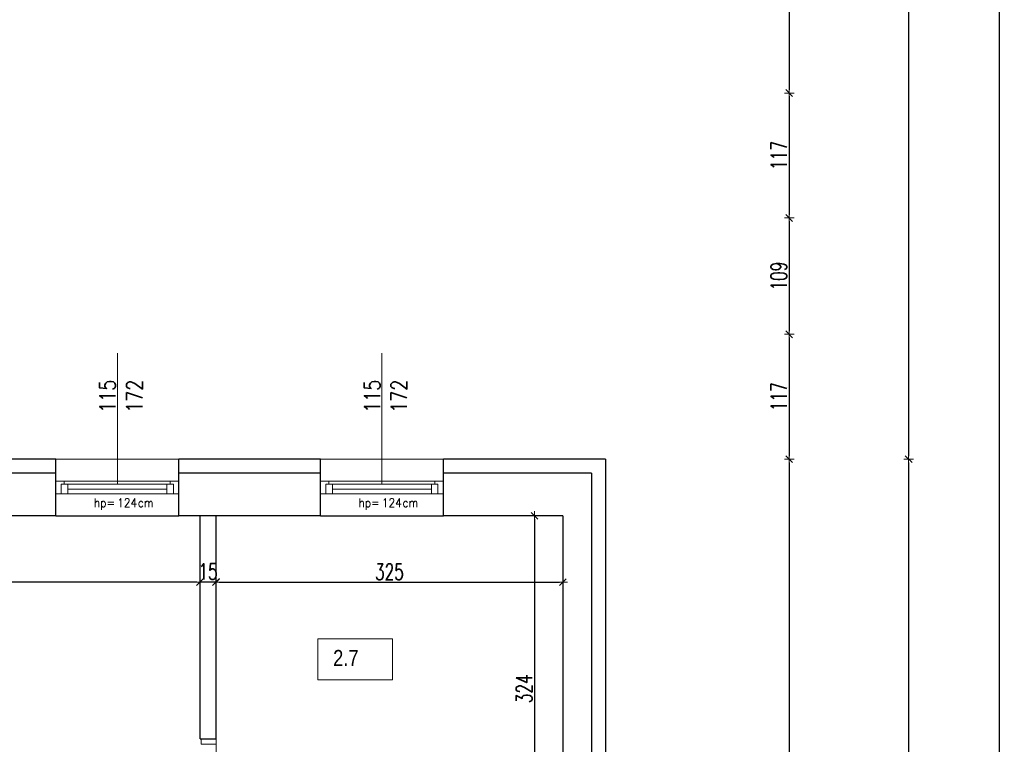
# Model space of a CAD drawing. Header units: millimetres. Extents: x 64838 to 107664, y -36848 to 0.
# Tile 99 of 109: x 91937 to 92860, y -29804 to -29126. Entities that reach past the tile are written whole.
import ezdxf

# ---------------------------------------------------------------- set-up
doc = ezdxf.new("R2010")
doc.units = ezdxf.units.MM
doc.layers.get('Defpoints').update_dxf_attribs({"color": 30})
for name, color, linetype, lineweight in [('J opisy', 7, 'Continuous', 9), ('J stolarka_okna', 144, 'Continuous', 0), ('J wymiary', 1, 'Continuous', 9), ('OPIS', 7, 'Continuous', 5), ('sciany', 252, 'Continuous', 30)]:
    doc.layers.add(name, color=color, linetype=linetype, lineweight=lineweight)
doc.styles.add('ADESK2', font='simplex', dxfattribs={"width": 0.7})
doc.styles.add('MtXpl_simplex_shx', font='simplex.shx')
doc.styles.get("Standard").update_dxf_attribs({"font": 'arial.ttf'})
doc.dimstyles.new('1-100', dxfattribs={"dimscale": 1.5, "dimtxt": 10, "dimasz": 2, "dimexe": 1, "dimexo": 1, "dimgap": 1.5, "dimtad": 1, "dimdec": 0, "dimrnd": 0.5, "dimdsep": 46, "dimtxsty": 'ADESK2', "dimblk": 'wymiar', "dimcen": -1, "dimdle": 5, "dimse1": 1, "dimse2": 1, "dimclrd": 256, "dimclre": 256, "dimclrt": 256, "dimadec": 0, "dimazin": 0, "dimtfac": 1, "dimtdec": 0, "dimtix": 1, "dimtmove": 0, "dimatfit": 3, "dimfxl": 20, "dimfxlon": 1, "dimtolj": 1, "dimtzin": 0, "dimarcsym": 0})

# ---------------------------------------------------------------- blocks, each defined once
blk = doc.blocks.new('okno 115')
at = {"layer": 'J stolarka_okna', "linetype": 'Continuous', "lineweight": 9}
for p, q in [((62489.39, -26348.05), (62374.39, -26348.05)), ((62374.39, -26348.05), (62374.39, -26360.05)), ((62379.39, -26354.05), (62379.39, -26351.05)), ((62379.39, -26351.05), (62385.39, -26351.05)), ((62382.18, -26351.05), (62382.18, -26348.05)), ((62385.39, -26351.05), (62385.39, -26360.05)), ((62385.39, -26351.05), (62478.39, -26351.05)), ((62478.39, -26360.05), (62478.39, -26351.05)), ((62484.39, -26351.05), (62478.39, -26351.05)), ((62481.39, -26351.05), (62481.39, -26348.05)), ((62484.39, -26354.05), (62484.39, -26351.05)), ((62489.39, -26360.05), (62489.39, -26348.05)), ((62374.39, -26360.05), (62489.39, -26360.05)), ((62379.39, -26354.05), (62379.39, -26360.05)), ((62385.39, -26355.55), (62478.39, -26355.55)), ((62484.39, -26360.05), (62484.39, -26354.05))]:
    blk.add_line(p, q, dxfattribs=at)
blk = doc.blocks.new('wymiar')
for p, q in [((1.5, 0), (-1.5, 0)), ((1.06, 1.06), (-1.06, -1.06)), ((0, 1.5), (0, -1.5))]:
    blk.add_line(p, q)
blk = doc.blocks.new('*D1271')
at = {"layer": 'Defpoints', "color": 0, "ltscale": 4}
for p in [(92446.27, -29652.69), (92121.27, -29786.85), (92446.27, -29786.85)]:
    blk.add_point(p, dxfattribs=at)
at = {"layer": 'J wymiary', "lineweight": -2}
blk.add_line((92124.27, -29652.69), (92443.27, -29652.69), dxfattribs=at)
at = {"layer": 'J wymiary', "lineweight": -2, "ltscale": 4, "xscale": 3, "yscale": 3, "zscale": 3, "rotation": 180}
blk.add_blockref('wymiar', (92121.27, -29652.69), dxfattribs=at)
at = {"layer": 'J wymiary', "lineweight": -2, "ltscale": 4, "xscale": 3, "yscale": 3, "zscale": 3}
blk.add_blockref('wymiar', (92446.27, -29652.69), dxfattribs=at)
at = {"layer": 'J wymiary', "ltscale": 4, "insert": (92283.77, -29642.94), "char_height": 15, "attachment_point": 5, "style": 'ADESK2'}
blk.add_mtext('\\A1;325', dxfattribs=at)
blk = doc.blocks.new('*D1272')
at = {"layer": 'Defpoints', "color": 0, "ltscale": 4}
for p in [(91186.27, -29590.48), (92106.27, -29590.48), (91186.27, -29652.48)]:
    blk.add_point(p, dxfattribs=at)
at = {"layer": 'J wymiary', "lineweight": -2}
blk.add_line((92103.27, -29652.48), (91189.27, -29652.48), dxfattribs=at)
at = {"layer": 'J wymiary', "lineweight": -2, "ltscale": 4, "xscale": 3, "yscale": 3, "zscale": 3, "rotation": 180}
blk.add_blockref('wymiar', (91186.27, -29652.48), dxfattribs=at)
at = {"layer": 'J wymiary', "lineweight": -2, "ltscale": 4, "xscale": 3, "yscale": 3, "zscale": 3}
blk.add_blockref('wymiar', (92106.27, -29652.48), dxfattribs=at)
at = {"layer": 'J wymiary', "ltscale": 4, "insert": (91646.27, -29642.73), "char_height": 15, "attachment_point": 5, "style": 'ADESK2'}
blk.add_mtext('\\A1;920', dxfattribs=at)
blk = doc.blocks.new('*D1289')
at = {"layer": 'Defpoints', "color": 0, "ltscale": 4}
for p in [(92106.27, -29652.48), (92106.27, -29652.48), (92121.27, -29652.69)]:
    blk.add_point(p, dxfattribs=at)
at = {"layer": 'J wymiary', "lineweight": -2}
for p, q in [((92103.27, -29652.48), (92100.27, -29652.48)), ((92121.27, -29652.48), (92106.27, -29652.48)), ((92124.27, -29652.48), (92127.27, -29652.48))]:
    blk.add_line(p, q, dxfattribs=at)
at = {"layer": 'J wymiary', "lineweight": -2, "ltscale": 4, "xscale": 3, "yscale": 3, "zscale": 3}
blk.add_blockref('wymiar', (92106.27, -29652.48), dxfattribs=at)
at = {"layer": 'J wymiary', "lineweight": -2, "ltscale": 4, "xscale": 3, "yscale": 3, "zscale": 3, "rotation": 180}
blk.add_blockref('wymiar', (92121.27, -29652.48), dxfattribs=at)
at = {"layer": 'J wymiary', "ltscale": 4, "insert": (92113.77, -29642.73), "char_height": 15, "attachment_point": 5, "style": 'ADESK2'}
blk.add_mtext('\\A1;15', dxfattribs=at)
blk = doc.blocks.new('*D1293')
at = {"layer": 'Defpoints', "color": 0, "ltscale": 4}
for p in [(92446.27, -29590.48), (92419.75, -29914.48), (92446.27, -29914.48)]:
    blk.add_point(p, dxfattribs=at)
at = {"layer": 'J wymiary', "lineweight": -2}
blk.add_line((92419.75, -29593.48), (92419.75, -29911.48), dxfattribs=at)
at = {"layer": 'J wymiary', "lineweight": -2, "ltscale": 4, "xscale": 3, "yscale": 3, "zscale": 3}
for p, rotation in [((92419.75, -29590.48), 90), ((92419.75, -29914.48), 270)]:
    blk.add_blockref('wymiar', p, dxfattribs=dict(at, rotation=rotation))
at = {"layer": 'J wymiary', "ltscale": 4, "insert": (92410, -29752.48), "char_height": 15, "attachment_point": 5, "rotation": 90, "style": 'ADESK2'}
blk.add_mtext('\\A1;324', dxfattribs=at)
blk = doc.blocks.new('*D1483')
at = {"layer": 'Defpoints', "color": 0, "ltscale": 4}
for p in [(92334.27, -27365), (92334.27, -29537.48), (92486.27, -29537.48)]:
    blk.add_point(p, dxfattribs=at)
at = {"layer": 'J wymiary', "lineweight": -2}
blk.add_line((92483.27, -27365), (92337.27, -27365), dxfattribs=at)
at = {"layer": 'J wymiary', "lineweight": -2, "ltscale": 4, "xscale": 3, "yscale": 3, "zscale": 3, "rotation": 180}
blk.add_blockref('wymiar', (92334.27, -27365), dxfattribs=at)
at = {"layer": 'J wymiary', "lineweight": -2, "ltscale": 4, "xscale": 3, "yscale": 3, "zscale": 3}
blk.add_blockref('wymiar', (92486.27, -27365), dxfattribs=at)
at = {"layer": 'J wymiary', "ltscale": 4, "insert": (92410.27, -27355.25), "char_height": 15, "attachment_point": 5, "style": 'ADESK2'}
blk.add_mtext('\\A1;152', dxfattribs=at)
blk = doc.blocks.new('*D1484')
at = {"layer": 'Defpoints', "color": 0, "ltscale": 4}
for p in [(92219.27, -27365), (92219.27, -29544.8), (92334.27, -29537.48)]:
    blk.add_point(p, dxfattribs=at)
at = {"layer": 'J wymiary', "lineweight": -2}
blk.add_line((92331.27, -27365), (92222.27, -27365), dxfattribs=at)
at = {"layer": 'J wymiary', "lineweight": -2, "ltscale": 4, "xscale": 3, "yscale": 3, "zscale": 3, "rotation": 180}
blk.add_blockref('wymiar', (92219.27, -27365), dxfattribs=at)
at = {"layer": 'J wymiary', "lineweight": -2, "ltscale": 4, "xscale": 3, "yscale": 3, "zscale": 3}
blk.add_blockref('wymiar', (92334.27, -27365), dxfattribs=at)
at = {"layer": 'J wymiary', "ltscale": 4, "insert": (92276.77, -27355.25), "char_height": 15, "attachment_point": 5, "style": 'ADESK2'}
blk.add_mtext('\\A1;115', dxfattribs=at)
blk = doc.blocks.new('*D1485')
at = {"layer": 'Defpoints', "color": 0, "ltscale": 4}
for p in [(92086.27, -27365), (92086.27, -29543.73), (92219.27, -29544.8)]:
    blk.add_point(p, dxfattribs=at)
at = {"layer": 'J wymiary', "lineweight": -2}
blk.add_line((92216.27, -27365), (92089.27, -27365), dxfattribs=at)
at = {"layer": 'J wymiary', "lineweight": -2, "ltscale": 4, "xscale": 3, "yscale": 3, "zscale": 3, "rotation": 180}
blk.add_blockref('wymiar', (92086.27, -27365), dxfattribs=at)
at = {"layer": 'J wymiary', "lineweight": -2, "ltscale": 4, "xscale": 3, "yscale": 3, "zscale": 3}
blk.add_blockref('wymiar', (92219.27, -27365), dxfattribs=at)
at = {"layer": 'J wymiary', "ltscale": 4, "insert": (92152.77, -27355.25), "char_height": 15, "attachment_point": 5, "style": 'ADESK2'}
blk.add_mtext('\\A1;133', dxfattribs=at)
blk = doc.blocks.new('*D1486')
at = {"layer": 'Defpoints', "color": 0, "ltscale": 4}
for p in [(91971.27, -27365), (91971.27, -29543.73), (92086.27, -29543.73)]:
    blk.add_point(p, dxfattribs=at)
at = {"layer": 'J wymiary', "lineweight": -2}
blk.add_line((92083.27, -27365), (91974.27, -27365), dxfattribs=at)
at = {"layer": 'J wymiary', "lineweight": -2, "ltscale": 4, "xscale": 3, "yscale": 3, "zscale": 3, "rotation": 180}
blk.add_blockref('wymiar', (91971.27, -27365), dxfattribs=at)
at = {"layer": 'J wymiary', "lineweight": -2, "ltscale": 4, "xscale": 3, "yscale": 3, "zscale": 3}
blk.add_blockref('wymiar', (92086.27, -27365), dxfattribs=at)
at = {"layer": 'J wymiary', "ltscale": 4, "insert": (92028.77, -27355.25), "char_height": 15, "attachment_point": 5, "style": 'ADESK2'}
blk.add_mtext('\\A1;115', dxfattribs=at)
blk = doc.blocks.new('*D1487')
at = {"layer": 'Defpoints', "color": 0, "ltscale": 4}
for p in [(91843.27, -27365), (91843.27, -29543.01), (91971.27, -29543.73)]:
    blk.add_point(p, dxfattribs=at)
at = {"layer": 'J wymiary', "lineweight": -2}
blk.add_line((91968.27, -27365), (91846.27, -27365), dxfattribs=at)
at = {"layer": 'J wymiary', "lineweight": -2, "ltscale": 4, "xscale": 3, "yscale": 3, "zscale": 3, "rotation": 180}
blk.add_blockref('wymiar', (91843.27, -27365), dxfattribs=at)
at = {"layer": 'J wymiary', "lineweight": -2, "ltscale": 4, "xscale": 3, "yscale": 3, "zscale": 3}
blk.add_blockref('wymiar', (91971.27, -27365), dxfattribs=at)
at = {"layer": 'J wymiary', "ltscale": 4, "insert": (91907.27, -27355.25), "char_height": 15, "attachment_point": 5, "style": 'ADESK2'}
blk.add_mtext('\\A1;128', dxfattribs=at)
blk = doc.blocks.new('*D1513')
at = {"layer": 'Defpoints', "color": 0, "ltscale": 4}
for p in [(91213.27, -27255.57), (91213.27, -29537.48), (92486.27, -29537.48)]:
    blk.add_point(p, dxfattribs=at)
at = {"layer": 'J wymiary', "lineweight": -2}
blk.add_line((92483.27, -27255.57), (91216.27, -27255.57), dxfattribs=at)
at = {"layer": 'J wymiary', "lineweight": -2, "ltscale": 4, "xscale": 3, "yscale": 3, "zscale": 3, "rotation": 180}
blk.add_blockref('wymiar', (91213.27, -27255.57), dxfattribs=at)
at = {"layer": 'J wymiary', "lineweight": -2, "ltscale": 4, "xscale": 3, "yscale": 3, "zscale": 3}
blk.add_blockref('wymiar', (92486.27, -27255.57), dxfattribs=at)
at = {"layer": 'J wymiary', "ltscale": 4, "insert": (91849.77, -27245.82), "char_height": 15, "attachment_point": 5, "style": 'ADESK2'}
blk.add_mtext('\\A1;1273', dxfattribs=at)
blk = doc.blocks.new('*D1517')
at = {"layer": 'Defpoints', "color": 0, "ltscale": 4}
for p in [(92486.27, -27167.63), (86396.27, -27484.98), (92486.27, -29537.48)]:
    blk.add_point(p, dxfattribs=at)
at = {"layer": 'J wymiary', "lineweight": -2}
blk.add_line((86399.27, -27167.63), (92483.27, -27167.63), dxfattribs=at)
at = {"layer": 'J wymiary', "lineweight": -2, "ltscale": 4, "xscale": 3, "yscale": 3, "zscale": 3, "rotation": 180}
blk.add_blockref('wymiar', (86396.27, -27167.63), dxfattribs=at)
at = {"layer": 'J wymiary', "lineweight": -2, "ltscale": 4, "xscale": 3, "yscale": 3, "zscale": 3}
blk.add_blockref('wymiar', (92486.27, -27167.63), dxfattribs=at)
at = {"layer": 'J wymiary', "ltscale": 4, "insert": (89441.27, -27157.88), "char_height": 15, "attachment_point": 5, "style": 'ADESK2'}
blk.add_mtext('\\A1;6090', dxfattribs=at)
blk = doc.blocks.new('*D1528')
at = {"layer": 'Defpoints', "color": 0, "ltscale": 4}
for p in [(91083.97, -29004.48), (91083.49, -29194.48), (92658.44, -29194.48)]:
    blk.add_point(p, dxfattribs=at)
at = {"layer": 'J wymiary', "lineweight": -2}
blk.add_line((92658.44, -29007.48), (92658.44, -29191.48), dxfattribs=at)
at = {"layer": 'J wymiary', "lineweight": -2, "ltscale": 4, "xscale": 3, "yscale": 3, "zscale": 3}
for p, rotation in [((92658.44, -29004.48), 90), ((92658.44, -29194.48), 270)]:
    blk.add_blockref('wymiar', p, dxfattribs=dict(at, rotation=rotation))
at = {"layer": 'J wymiary', "ltscale": 4, "insert": (92648.69, -29099.48), "char_height": 15, "attachment_point": 5, "rotation": 90, "style": 'ADESK2'}
blk.add_mtext('\\A1;190', dxfattribs=at)
blk = doc.blocks.new('*D1529')
at = {"layer": 'Defpoints', "color": 0, "ltscale": 4}
for p in [(91083.49, -29194.48), (91082.15, -29311.48), (92658.44, -29311.48)]:
    blk.add_point(p, dxfattribs=at)
at = {"layer": 'J wymiary', "lineweight": -2}
blk.add_line((92658.44, -29197.48), (92658.44, -29308.48), dxfattribs=at)
at = {"layer": 'J wymiary', "lineweight": -2, "ltscale": 4, "xscale": 3, "yscale": 3, "zscale": 3}
for p, rotation in [((92658.44, -29194.48), 90), ((92658.44, -29311.48), 270)]:
    blk.add_blockref('wymiar', p, dxfattribs=dict(at, rotation=rotation))
at = {"layer": 'J wymiary', "ltscale": 4, "insert": (92648.69, -29252.98), "char_height": 15, "attachment_point": 5, "rotation": 90, "style": 'ADESK2'}
blk.add_mtext('\\A1;117', dxfattribs=at)
blk = doc.blocks.new('*D1530')
at = {"layer": 'Defpoints', "color": 0, "ltscale": 4}
for p in [(91082.15, -29311.48), (91078.83, -29420.48), (92658.44, -29420.48)]:
    blk.add_point(p, dxfattribs=at)
at = {"layer": 'J wymiary', "lineweight": -2}
blk.add_line((92658.44, -29314.48), (92658.44, -29417.48), dxfattribs=at)
at = {"layer": 'J wymiary', "lineweight": -2, "ltscale": 4, "xscale": 3, "yscale": 3, "zscale": 3}
for p, rotation in [((92658.44, -29311.48), 90), ((92658.44, -29420.48), 270)]:
    blk.add_blockref('wymiar', p, dxfattribs=dict(at, rotation=rotation))
at = {"layer": 'J wymiary', "ltscale": 4, "insert": (92648.69, -29365.98), "char_height": 15, "attachment_point": 5, "rotation": 90, "style": 'ADESK2'}
blk.add_mtext('\\A1;109', dxfattribs=at)
blk = doc.blocks.new('*D1531')
at = {"layer": 'Defpoints', "color": 0, "ltscale": 4}
for p in [(91078.83, -29420.48), (91082.39, -29537.48), (92658.44, -29537.48)]:
    blk.add_point(p, dxfattribs=at)
at = {"layer": 'J wymiary', "lineweight": -2}
blk.add_line((92658.44, -29423.48), (92658.44, -29534.48), dxfattribs=at)
at = {"layer": 'J wymiary', "lineweight": -2, "ltscale": 4, "xscale": 3, "yscale": 3, "zscale": 3}
for p, rotation in [((92658.44, -29420.48), 90), ((92658.44, -29537.48), 270)]:
    blk.add_blockref('wymiar', p, dxfattribs=dict(at, rotation=rotation))
at = {"layer": 'J wymiary', "ltscale": 4, "insert": (92648.69, -29478.98), "char_height": 15, "attachment_point": 5, "rotation": 90, "style": 'ADESK2'}
blk.add_mtext('\\A1;117', dxfattribs=at)
blk = doc.blocks.new('*D1532')
at = {"layer": 'Defpoints', "color": 0, "ltscale": 4}
for p in [(91082.39, -29537.48), (92320.14, -30504.48), (92658.44, -30504.48)]:
    blk.add_point(p, dxfattribs=at)
at = {"layer": 'J wymiary', "lineweight": -2}
blk.add_line((92658.44, -29540.48), (92658.44, -30501.48), dxfattribs=at)
at = {"layer": 'J wymiary', "lineweight": -2, "ltscale": 4, "xscale": 3, "yscale": 3, "zscale": 3}
for p, rotation in [((92658.44, -29537.48), 90), ((92658.44, -30504.48), 270)]:
    blk.add_blockref('wymiar', p, dxfattribs=dict(at, rotation=rotation))
at = {"layer": 'J wymiary', "ltscale": 4, "insert": (92648.69, -30020.98), "char_height": 15, "attachment_point": 5, "rotation": 90, "style": 'ADESK2'}
blk.add_mtext('\\A1;967', dxfattribs=at)
blk = doc.blocks.new('*D1535')
at = {"layer": 'Defpoints', "color": 0, "ltscale": 4}
for p in [(91088.86, -27798.48), (91088.86, -29537.48), (92770.3, -29537.48)]:
    blk.add_point(p, dxfattribs=at)
at = {"layer": 'J wymiary', "lineweight": -2}
blk.add_line((92770.3, -27801.48), (92770.3, -29534.48), dxfattribs=at)
at = {"layer": 'J wymiary', "lineweight": -2, "ltscale": 4, "xscale": 3, "yscale": 3, "zscale": 3}
for p, rotation in [((92770.3, -27798.48), 90), ((92770.3, -29537.48), 270)]:
    blk.add_blockref('wymiar', p, dxfattribs=dict(at, rotation=rotation))
at = {"layer": 'J wymiary', "ltscale": 4, "insert": (92760.55, -28667.98), "char_height": 15, "attachment_point": 5, "rotation": 90, "style": 'ADESK2'}
blk.add_mtext('\\A1;1739', dxfattribs=at)
blk = doc.blocks.new('*D1536')
at = {"layer": 'Defpoints', "color": 0, "ltscale": 4}
for p in [(91088.86, -29537.48), (92284.02, -30504.48), (92770.3, -30504.48)]:
    blk.add_point(p, dxfattribs=at)
at = {"layer": 'J wymiary', "lineweight": -2}
blk.add_line((92770.3, -29540.48), (92770.3, -30501.48), dxfattribs=at)
at = {"layer": 'J wymiary', "lineweight": -2, "ltscale": 4, "xscale": 3, "yscale": 3, "zscale": 3}
for p, rotation in [((92770.3, -29537.48), 90), ((92770.3, -30504.48), 270)]:
    blk.add_blockref('wymiar', p, dxfattribs=dict(at, rotation=rotation))
at = {"layer": 'J wymiary', "ltscale": 4, "insert": (92760.55, -30020.98), "char_height": 15, "attachment_point": 5, "rotation": 90, "style": 'ADESK2'}
blk.add_mtext('\\A1;967', dxfattribs=at)
blk = doc.blocks.new('*D1540')
at = {"layer": 'Defpoints', "color": 0, "ltscale": 4}
for p in [(91213.27, -27798.48), (92855.47, -27798.48), (88406.27, -31984.98)]:
    blk.add_point(p, dxfattribs=at)
at = {"layer": 'J wymiary', "lineweight": -2}
blk.add_line((92855.47, -31981.98), (92855.47, -27801.48), dxfattribs=at)
at = {"layer": 'J wymiary', "lineweight": -2, "ltscale": 4, "xscale": 3, "yscale": 3, "zscale": 3}
for p, rotation in [((92855.47, -27798.48), 90), ((92855.47, -31984.98), 270)]:
    blk.add_blockref('wymiar', p, dxfattribs=dict(at, rotation=rotation))
at = {"layer": 'J wymiary', "ltscale": 4, "insert": (92845.72, -29891.73), "char_height": 15, "attachment_point": 5, "rotation": 90, "style": 'ADESK2'}
blk.add_mtext('\\A1;4187', dxfattribs=at)

msp = doc.modelspace()

# ---------------------------------------------------------------- linework, layer by layer
at = {"layer": 'Defpoints'}
for p, q in [((91971.27, -29590.48), (92086.27, -29590.48)), ((92219.27, -29590.48), (92334.27, -29590.48))]:
    msp.add_line(p, q, dxfattribs=at)
at = {"layer": 'J opisy', "linetype": 'Continuous', "lineweight": 9}
for p, q in [((92028.77, -29560.98), (92028.77, -29437.98)), ((92276.77, -29560.98), (92276.77, -29437.98))]:
    msp.add_line(p, q, dxfattribs=at)
at = {"layer": 'J stolarka_okna', "linetype": 'Continuous', "lineweight": 9}
for p, q in [((91971.27, -29537.48), (92086.27, -29537.48)), ((92219.27, -29537.48), (92334.27, -29537.48))]:
    msp.add_line(p, q, dxfattribs=at)
at = {"layer": 'J stolarka_okna'}
for p, q in [((92107.27, -29804.48), (92107.27, -29799.48)), ((92107.27, -29799.48), (92121.27, -29799.48)), ((92121.27, -29799.48), (92121.27, -29804.48)), ((92121.27, -29804.48), (92107.27, -29804.48)), ((92121.27, -29884.48), (92121.27, -29804.48))]:
    msp.add_line(p, q, dxfattribs=at)
at = {"layer": 'OPIS'}
msp.add_lwpolyline([(92286.77, -29744.22), (92216.78, -29744.22), (92216.78, -29705.63), (92286.77, -29705.63)], close=True, dxfattribs=at)
at = {"layer": 'sciany'}
for p, q in [((91971.27, -29537.48), (91843.27, -29537.48)), ((91971.27, -29590.48), (91971.27, -29537.48)), ((92219.27, -29537.48), (92086.27, -29537.48)), ((92086.27, -29590.48), (92086.27, -29537.48)), ((92219.27, -29590.48), (92219.27, -29537.48)), ((92486.27, -29537.48), (92334.27, -29537.48)), ((92334.27, -29590.48), (92334.27, -29537.48)), ((92486.27, -29537.48), (92486.27, -30504.48)), ((91971.27, -29550.48), (91843.27, -29550.48)), ((92219.27, -29550.48), (92086.27, -29550.48)), ((92473.27, -29550.48), (92334.27, -29550.48)), ((92473.27, -29550.48), (92473.27, -30491.48)), ((91971.27, -29590.48), (91843.27, -29590.48)), ((92219.27, -29590.48), (92086.27, -29590.48)), ((92106.27, -29799.48), (92106.27, -29590.48)), ((92121.27, -29799.48), (92121.27, -29590.48)), ((92446.27, -29590.48), (92334.27, -29590.48)), ((92446.27, -29590.48), (92446.27, -29914.48)), ((92106.27, -29799.48), (92121.27, -29799.48))]:
    msp.add_line(p, q, dxfattribs=at)

# ---------------------------------------------------------------- block references
at = {"layer": 'J wymiary'}
for p in [(29596.88, -3209.93), (29844.88, -3209.93)]:
    msp.add_blockref('okno 115', p, dxfattribs=at)

# ---------------------------------------------------------------- texts
at = {"layer": 'J opisy', "style": 'MtXpl_simplex_shx', "width": 0.9}
for s, p in [('hp=', (92006.84, -29582.23)), ('124', (92028.78, -29582.23)), ('cm', (92047.98, -29582.23)), ('hp=', (92254.84, -29582.23)), ('124', (92276.78, -29582.23)), ('cm', (92295.98, -29582.23))]:
    msp.add_text(s, height=8, rotation=360, dxfattribs=at).set_placement(p)
at = {"layer": 'J opisy', "char_height": 15, "width": 30.2063, "attachment_point": 5, "rotation": 90, "line_spacing_factor": 0.771429}
for insert in [(92032.2, -29478.46), (92280.2, -29478.46)]:
    msp.add_mtext('\\pxsm1;{\\Fsimplex|c238;\\W0.8;115\\Fsimplex|c0;\\P\\Fsimplex|c238;172}', dxfattribs=dict(at, insert=insert))
at = {"layer": 'OPIS', "insert": (92242.92, -29723.62), "char_height": 15, "width": 48.75, "attachment_point": 5, "line_spacing_factor": 0.857143}
msp.add_mtext('{\\fArial Narrow|b0|i0|c238|p34;2.7}', dxfattribs=at)

# ---------------------------------------------------------------- dimensions: what is measured, and where the dimension line sits
at = {"layer": 'J wymiary'}
for base, p1, p2, picture, middle in [((92486.27, -27167.63), (86396.27, -27484.98), (92486.27, -29537.48), '*D1517', (89441.27, -27157.88)), ((91213.27, -27255.57), (92486.27, -29537.48), (91213.27, -29537.48), '*D1513', (91849.77, -27245.82)), ((91843.27, -27365), (91971.27, -29543.73), (91843.27, -29543.01), '*D1487', (91907.27, -27355.25)), ((91971.27, -27365), (92086.27, -29543.73), (91971.27, -29543.73), '*D1486', (92028.77, -27355.25)), ((92086.27, -27365), (92219.27, -29544.8), (92086.27, -29543.73), '*D1485', (92152.77, -27355.25)), ((92219.27, -27365), (92334.27, -29537.48), (92219.27, -29544.8), '*D1484', (92276.77, -27355.25)), ((92334.27, -27365), (92486.27, -29537.48), (92334.27, -29537.48), '*D1483', (92410.27, -27355.25))]:
    dim = msp.add_linear_dim(base=base, p1=p1, p2=p2, dimstyle='1-100', override={"dimblk": 'wymiar'}, dxfattribs=at)
    dim.commit()
    dim.dimension.update_dxf_attribs({"geometry": picture, "text_midpoint": middle})
for base, p1, p2, picture, middle in [((92855.46706132, -27798.47890319), (88406.26792966, -31984.97890319), (91213.26792966, -27798.47890319), '*D1540', (92845.71706132, -29891.72890319)), ((92770.3, -29537.48), (91088.86, -27798.48), (91088.86, -29537.48), '*D1535', (92760.55, -28667.98)), ((92658.44, -29194.48), (91083.97, -29004.48), (91083.49, -29194.48), '*D1528', (92648.69, -29099.48)), ((92658.44, -29311.48), (91083.49, -29194.48), (91082.15, -29311.48), '*D1529', (92648.69, -29252.98)), ((92658.44, -29420.48), (91082.15, -29311.48), (91078.83, -29420.48), '*D1530', (92648.69, -29365.98)), ((92658.44, -29537.48), (91078.83, -29420.48), (91082.39, -29537.48), '*D1531', (92648.69, -29478.98)), ((92658.44, -30504.48), (91082.39, -29537.48), (92320.14, -30504.48), '*D1532', (92648.69, -30020.98)), ((92770.3, -30504.48), (91088.86, -29537.48), (92284.02, -30504.48), '*D1536', (92760.55, -30020.98))]:
    dim = msp.add_linear_dim(base=base, p1=p1, p2=p2, angle=90, dimstyle='1-100', override={"dimblk": 'wymiar'}, dxfattribs=at)
    dim.commit()
    dim.dimension.update_dxf_attribs({"geometry": picture, "text_midpoint": middle})
for base, p1, p2, picture, middle in [((91186.27, -29652.48), (92106.27, -29590.48), (91186.27, -29590.48), '*D1272', (91646.27, -29642.73)), ((92106.27, -29652.48), (92121.27, -29652.69), (92106.27, -29652.48), '*D1289', (92113.77, -29642.73)), ((92446.27, -29652.69), (92121.27, -29786.85), (92446.27, -29786.85), '*D1271', (92283.77, -29642.94))]:
    dim = msp.add_linear_dim(base=base, p1=p1, p2=p2, dimstyle='1-100', dxfattribs=at)
    dim.commit()
    dim.dimension.update_dxf_attribs({"geometry": picture, "text_midpoint": middle})
dim = msp.add_linear_dim(base=(92419.75, -29914.48), p1=(92446.27, -29590.48), p2=(92446.27, -29914.48), angle=90, dimstyle='1-100', dxfattribs=at)
dim.commit()
dim.dimension.update_dxf_attribs({"geometry": '*D1293', "text_midpoint": (92410, -29752.48)})

doc.saveas('drawing.dxf')
